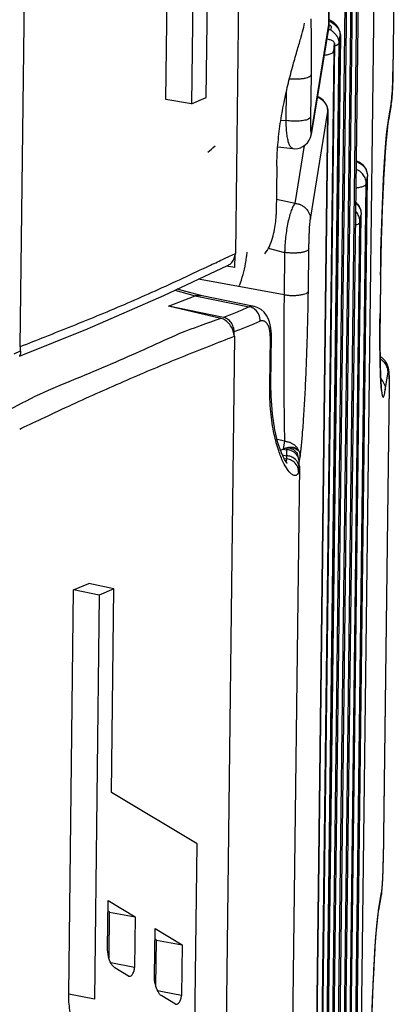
# Paper-space layout 'Layout1' of a CAD drawing. Header units: inches. Extents: x 29 to 351, y 58 to 234.
# Tile 85 of 104: x 115.187 to 116.12, y 160.501 to 162.956. Entities that reach past the tile are written whole.
import ezdxf

# ---------------------------------------------------------------- set-up
doc = ezdxf.new("R2010")
doc.units = ezdxf.units.IN
doc.header["$LTSCALE"] = 1.1
doc.header["$MEASUREMENT"] = 0
doc.layers.get('0').update_dxf_attribs({"linetype": 'CONTINUOUS'})
doc.layers.add('6_ALL_SURFS', color=7, linetype='CONTINUOUS')
doc.layers.add('7_ALL_FEATURES', color=7, linetype='CONTINUOUS')

psp = doc.layouts.get("Layout1")

# ---------------------------------------------------------------- linework, layer by layer
at = {"color": 7, "linetype": 'Continuous'}
for p, q in [((115.7821, 167.0726), (115.7246, 162.3734)), ((115.1888, 162.141), (115.2462, 166.8402)), ((115.9583, 162.9308), (115.956, 162.93)), ((115.9604, 162.931), (115.9583, 162.9308)), ((115.9613, 162.9309), (115.9604, 162.931)), ((115.9621, 162.9334), (115.9613, 162.9309)), ((115.9626, 162.9364), (115.9621, 162.9334)), ((115.6969, 162.3604), (115.7099, 162.3665)), ((115.7099, 162.3665), (115.7246, 162.3734)), ((115.7221, 162.1672), (115.6646, 157.468)), ((115.1875, 161.9354), (115.1915, 161.9374)), ((115.8832, 161.8526), (115.8853, 161.8661))]:
    psp.add_line(p, q, dxfattribs=at)
for points, start_tangent, end_tangent in [([(115.9703, 162.9233), (115.9699, 162.9237), (115.964, 162.9286), (115.9604, 162.931)], (-0.719588, 0.694401), (-0.848612, 0.529016)), ([(115.9759, 162.9169), (115.975, 162.9181), (115.9725, 162.921), (115.9703, 162.9233)], (-0.591377, 0.806395), (-0.719588, 0.694401)), ([(115.9808, 162.9079), (115.979, 162.912), (115.9772, 162.9151), (115.9759, 162.9169)], (-0.343342, 0.93921), (-0.591377, 0.806395)), ([(115.9825, 162.8985), (115.9825, 162.8994), (115.9825, 162.9002), (115.9823, 162.902), (115.9816, 162.9054), (115.9808, 162.9079)], (0.012225, 0.999925), (-0.343342, 0.93921)), ([(115.1896, 162.1414), (115.2508, 162.1657), (115.3195, 162.1931), (115.388, 162.221), (115.4566, 162.2502), (115.5252, 162.2805), (115.5938, 162.312), (115.6625, 162.3443), (115.6969, 162.3604)], (0.929088, 0.369858), (0.905246, 0.424888)), ([(115.7235, 162.3705), (115.7242, 162.3719), (115.7246, 162.3734)], (0.554435, 0.832227), (0.032159, 0.999483)), ([(115.6884, 162.2115), (115.5856, 162.1734), (115.5066, 162.1381), (115.4249, 162.1019), (115.3386, 162.0652), (115.2474, 162.0269), (115.1605, 161.983)], (-0.941544, -0.33689), (-0.886403, -0.462914)), ([(115.721, 162.1692), (115.7178, 162.183), (115.7102, 162.1962), (115.6999, 162.2062), (115.6884, 162.2115)], (-0.057113, 0.998368), (-0.978946, 0.20412)), ([(115.1915, 161.9374), (115.2493, 161.9648), (115.3183, 161.997), (115.3864, 162.0279), (115.454, 162.0576), (115.5218, 162.0867), (115.5902, 162.1149), (115.6592, 162.1426), (115.7221, 162.1672)], (0.901186, 0.433432), (0.933201, 0.359354)), ([(115.7221, 162.1672), (115.7217, 162.1684), (115.721, 162.1692)], (-0.00604, 0.999982), (-0.798609, 0.60185)), ([(115.1888, 162.141), (115.1893, 162.1406), (115.1898, 162.1408)], (0.571155, -0.820842), (0.736741, 0.676175))]:
    psp.add_spline(points, degree=3, dxfattribs=dict(at, start_tangent=start_tangent, end_tangent=end_tangent))
at = {"layer": '6_ALL_SURFS', "color": 7, "linetype": 'Continuous'}
for p, q in [((116.0159, 159.5325), (116.053, 162.5659)), ((116.0004, 159.4373), (116.0375, 162.4707))]:
    psp.add_line(p, q, dxfattribs=at)
at = {"layer": '7_ALL_FEATURES', "color": 7, "linetype": 'Continuous'}
for p, q in [((115.9573, 162.9446), (116.0147, 167.6333)), ((116.0146, 167.6328), (115.9573, 162.9441)), ((115.6516, 162.7623), (115.6628, 163.6804)), ((115.5514, 162.7572), (115.5602, 163.4776)), ((115.624, 163.4664), (115.6152, 162.7466)), ((116.0321, 163.2026), (115.9747, 158.514)), ((116.0321, 163.2031), (115.9748, 158.5145)), ((115.9717, 158.4954), (116.029, 163.1841)), ((116.0166, 163.1074), (115.9592, 158.4188)), ((116.0166, 163.1079), (115.9593, 158.4193)), ((116.1199, 163.0974), (116.1165, 162.8261)), ((116.1198, 163.0969), (116.1165, 162.8256)), ((115.9562, 158.4002), (116.0135, 163.0889)), ((116.0233, 159.192), (116.0705, 163.0587)), ((116.001, 163.0122), (115.9437, 158.3236)), ((116.0011, 163.0127), (115.9438, 158.3241)), ((115.9407, 158.305), (115.998, 162.9937)), ((115.9613, 162.9541), (115.9575, 162.9555)), ((115.9575, 162.9528), (115.9618, 162.9506)), ((115.9686, 162.9496), (115.9613, 162.9541)), ((115.9618, 162.9506), (115.967, 162.9472)), ((115.9746, 162.9442), (115.9686, 162.9496)), ((115.8943, 162.9377), (115.8962, 162.9475)), ((115.9568, 162.9388), (115.9131, 162.6703)), ((115.9136, 162.6757), (115.9573, 162.9441)), ((115.9568, 162.9389), (115.9572, 162.9421)), ((115.9572, 162.9421), (115.9573, 162.9444)), ((115.9573, 162.9445), (115.9573, 162.9446)), ((115.9573, 162.9441), (115.9573, 162.9445)), ((115.9575, 162.9414), (115.9583, 162.9419)), ((115.967, 162.9472), (115.9701, 162.945)), ((115.9701, 162.945), (115.9721, 162.9433)), ((115.9721, 162.9433), (115.9763, 162.9391)), ((115.9792, 162.938), (115.9746, 162.9442)), ((115.9832, 162.9288), (115.9841, 162.9265)), ((115.9855, 162.9171), (115.9282, 158.2284)), ((115.9856, 162.9175), (115.9283, 158.2289)), ((115.9825, 162.8985), (115.9835, 162.9048)), ((115.9835, 162.9048), (115.9855, 162.9171)), ((115.9856, 162.9181), (115.9856, 162.918)), ((115.9856, 162.918), (115.9856, 162.9175)), ((115.9691, 162.8776), (115.9101, 158.0597)), ((115.971, 162.8973), (115.9121, 158.0794)), ((115.9121, 158.0799), (115.9708, 162.8776)), ((115.9252, 158.2099), (115.9825, 162.8985)), ((115.9691, 162.8776), (115.971, 162.8973)), ((115.971, 162.8973), (115.971, 162.8978)), ((116.1165, 162.8261), (116.1165, 162.8256)), ((115.9126, 162.8189), (115.9113, 162.7134)), ((115.8509, 162.7048), (115.8518, 162.7786)), ((115.6152, 162.7466), (115.5514, 162.7572)), ((115.6152, 162.7466), (115.6516, 162.7623)), ((115.9546, 162.7274), (115.8973, 158.0388)), ((115.8974, 158.0392), (115.9547, 162.7279)), ((115.9109, 162.459), (115.9546, 162.7274)), ((115.9547, 162.7283), (115.9547, 162.7281)), ((115.9547, 162.7281), (115.9547, 162.7276)), ((116.112, 162.7442), (116.1053, 162.7053)), ((116.1125, 162.75), (116.1058, 162.7111)), ((116.112, 162.7446), (116.1125, 162.75)), ((116.112, 162.7442), (116.112, 162.7446)), ((115.8377, 162.706), (115.8509, 162.7048)), ((115.9113, 162.7134), (115.9112, 162.6954)), ((116.1036, 162.6945), (116.1052, 162.7052)), ((116.1058, 162.7111), (116.1049, 162.7053)), ((116.1058, 162.7111), (116.1053, 162.7055)), ((115.9132, 162.6709), (115.9131, 162.6704)), ((115.9136, 162.6757), (115.9132, 162.6709)), ((115.8298, 162.6392), (115.8677, 162.6347)), ((115.8731, 162.4983), (115.8966, 162.6429)), ((115.8274, 162.591), (115.8259, 162.4709)), ((116.0159, 159.532), (116.053, 162.5654)), ((116.0499, 162.5469), (116.053, 162.5654)), ((116.053, 162.5654), (116.053, 162.5659)), ((116.0128, 159.5134), (116.0499, 162.5469)), ((115.8731, 162.4983), (115.8264, 162.5078)), ((116.0004, 159.4368), (116.0374, 162.4702)), ((116.0344, 162.4517), (116.0374, 162.4702)), ((116.0374, 162.4702), (116.0375, 162.4707)), ((115.9973, 159.4182), (116.0344, 162.4517)), ((115.8063, 162.3868), (115.8469, 162.376)), ((115.906, 162.2792), (115.9073, 162.3846)), ((115.7231, 162.3382), (115.7235, 162.3705)), ((115.8469, 162.376), (115.8456, 162.2705)), ((115.5458, 162.2683), (115.705, 162.3431)), ((115.7231, 162.3382), (115.7023, 162.342)), ((116.0857, 162.3187), (116.0845, 162.2228)), ((116.0857, 162.3191), (116.0846, 162.2233)), ((116.0857, 162.3191), (116.0857, 162.3187)), ((115.8456, 162.2705), (115.6324, 162.309)), ((115.558, 162.242), (115.6239, 162.2681)), ((115.5738, 162.2816), (115.6239, 162.2681)), ((115.6385, 162.2684), (115.5791, 162.284)), ((115.6239, 162.2681), (115.6688, 162.2589)), ((115.7708, 162.2414), (115.6373, 162.2687)), ((115.6884, 162.2115), (115.558, 162.242)), ((115.6945, 162.2141), (115.558, 162.242)), ((115.6688, 162.2589), (115.7587, 162.2406)), ((115.7586, 162.2406), (115.744, 162.2337)), ((115.7709, 162.2414), (115.7708, 162.2414)), ((116.0844, 162.2132), (116.0842, 162.1855)), ((116.0845, 162.2228), (116.0844, 162.2132)), ((116.0846, 162.2233), (116.0845, 162.2228)), ((116.0846, 162.2233), (116.0846, 162.2233)), ((115.721, 162.1692), (115.7211, 162.1779)), ((115.81, 162.0442), (115.8115, 162.1634)), ((115.8128, 162.0479), (115.8142, 162.1673)), ((115.8142, 162.1728), (115.8137, 162.1799)), ((115.8142, 162.1673), (115.8142, 162.1728)), ((115.8142, 162.1672), (115.8142, 162.1672)), ((116.0842, 162.1855), (116.0841, 162.1656)), ((116.0841, 162.1656), (116.0842, 162.1355)), ((115.1896, 162.1303), (115.1897, 162.1403)), ((115.1738, 162.1234), (115.1896, 162.1303)), ((116.0842, 162.1355), (116.0844, 162.1187)), ((116.0844, 162.1187), (116.0849, 162.0897)), ((116.0849, 162.0897), (116.0854, 162.0748)), ((116.0854, 162.0748), (116.0864, 162.0519)), ((116.0975, 162.0337), (116.1043, 162.0774)), ((115.81, 162.0442), (115.8128, 162.0479)), ((115.8131, 162.0179), (115.8128, 162.0479)), ((116.0864, 162.0519), (116.087, 162.0435)), ((116.087, 162.0435), (116.0875, 162.0373)), ((116.107, 162.044), (116.0924, 160.8551)), ((116.107, 162.0431), (116.0925, 160.8565)), ((116.107, 162.0604), (116.107, 162.044)), ((116.0875, 162.0373), (116.0881, 162.031)), ((115.847, 161.9052), (115.8283, 161.9096)), ((115.8438, 161.8861), (115.847, 161.9052)), ((115.8367, 161.8831), (115.8429, 161.8858)), ((115.8416, 161.8711), (115.8517, 161.869)), ((115.8429, 161.8858), (115.8514, 161.8841)), ((115.8526, 161.8884), (115.8514, 161.8841)), ((115.8678, 161.8889), (115.8662, 161.8893)), ((115.8678, 161.8889), (115.872, 161.8877)), ((115.877, 161.8849), (115.8781, 161.884)), ((115.8776, 161.8859), (115.8794, 161.8827)), ((115.8781, 161.884), (115.8794, 161.8827)), ((115.8809, 161.8668), (115.8791, 161.8717)), ((115.8853, 161.8661), (115.886, 161.8708)), ((115.886, 161.8708), (115.8874, 161.8818)), ((115.8458, 161.8622), (115.8517, 161.861)), ((115.8558, 161.8604), (115.8517, 161.861)), ((115.8828, 161.857), (115.8809, 161.8668)), ((115.8835, 161.8478), (115.8828, 161.8571)), ((115.8828, 161.857), (115.8828, 161.8571)), ((115.8836, 161.8431), (115.8835, 161.8478)), ((115.8836, 161.8432), (115.8372, 158.0531)), ((115.8823, 161.8311), (115.8817, 161.8286)), ((115.8836, 161.8431), (115.8833, 161.8376)), ((115.8836, 161.8432), (115.8836, 161.8431)), ((115.3217, 161.5345), (115.3595, 161.5509)), ((115.4219, 161.5371), (115.3595, 161.5509)), ((115.3094, 160.5264), (115.3217, 161.5345)), ((115.3856, 161.5213), (115.3217, 161.5345)), ((115.4219, 161.5371), (115.3856, 161.5213)), ((115.4157, 161.0297), (115.4219, 161.5371)), ((115.3856, 161.5213), (115.3733, 160.5145)), ((115.6288, 160.9019), (115.4157, 161.0297)), ((115.6219, 160.3399), (115.6288, 160.9019)), ((116.0918, 160.8287), (116.0924, 160.8551)), ((116.0924, 160.8561), (116.0925, 160.8566)), ((116.0812, 160.7357), (116.0879, 160.7746)), ((116.0817, 160.7415), (116.0884, 160.7804)), ((116.088, 160.7755), (116.0879, 160.7748)), ((116.0884, 160.7804), (116.088, 160.7755)), ((115.4062, 160.6425), (115.4076, 160.7602)), ((115.4076, 160.7602), (115.475, 160.7198)), ((116.0808, 160.7358), (116.0817, 160.7415)), ((116.0812, 160.7357), (116.0817, 160.7415)), ((115.4112, 160.731), (115.4073, 160.7333)), ((115.4098, 160.6172), (115.4112, 160.731)), ((115.4112, 160.731), (115.475, 160.7198)), ((115.475, 160.7198), (115.4735, 160.5935)), ((116.0796, 160.7254), (116.081, 160.735)), ((115.5228, 160.5725), (115.5243, 160.6903)), ((115.5243, 160.6903), (115.5917, 160.6498)), ((115.5279, 160.661), (115.5239, 160.6634)), ((115.5265, 160.5472), (115.5279, 160.661)), ((115.5279, 160.661), (115.5917, 160.6498)), ((115.5917, 160.6498), (115.5902, 160.5235)), ((115.4735, 160.5935), (115.4145, 160.6045)), ((115.4585, 160.5719), (115.4244, 160.5923)), ((115.4585, 160.5719), (115.4599, 160.5713)), ((115.3733, 160.5145), (115.3094, 160.5264)), ((115.543, 160.5324), (115.5311, 160.5346)), ((115.5752, 160.5019), (115.5411, 160.5223)), ((115.5902, 160.5235), (115.543, 160.5324)), ((115.5752, 160.5019), (115.5769, 160.5016))]:
    psp.add_line(p, q, dxfattribs=at)
for points in [[(115.9856, 162.9182), (115.9849, 162.9242), (115.983, 162.9307), (115.9792, 162.938)], [(115.9856, 162.9179), (115.9855, 162.9204), (115.9851, 162.9233), (115.9844, 162.9266)], [(116.1151, 162.7789), (116.1155, 162.7878), (116.1159, 162.7979), (116.1162, 162.8088), (116.1165, 162.8201), (116.1165, 162.8261)], [(116.1137, 162.7589), (116.1141, 162.7645), (116.1146, 162.7711), (116.1151, 162.7789)], [(115.9497, 162.7466), (115.9432, 162.7554), (115.9335, 162.7626), (115.9285, 162.7646)], [(116.112, 162.7447), (116.1123, 162.7467), (116.1128, 162.7501), (116.1132, 162.7541), (116.1137, 162.7589)], [(115.9547, 162.7283), (115.9533, 162.7374), (115.9497, 162.7466)], [(116.0857, 162.3191), (116.086, 162.3369), (116.0868, 162.3801), (116.0879, 162.4254), (116.0894, 162.4715), (116.0913, 162.5169), (116.0934, 162.5604), (116.0957, 162.6016), (116.0983, 162.6386), (116.1009, 162.6703), (116.1036, 162.6945)], [(115.8681, 162.6347), (115.8722, 162.6344), (115.8794, 162.635), (115.886, 162.6369), (115.8922, 162.6398), (115.8981, 162.6439), (115.9035, 162.6492), (115.908, 162.6557), (115.9112, 162.6627), (115.9126, 162.6681), (115.9131, 162.671)], [(115.1865, 162.1177), (115.3562, 162.1854), (115.5458, 162.2683)], [(115.7884, 162.2335), (115.7788, 162.2389), (115.7708, 162.2414)], [(115.8113, 162.1953), (115.8092, 162.2032), (115.8062, 162.2111), (115.8019, 162.2191), (115.796, 162.2268), (115.7884, 162.2335)], [(116.0859, 162.0648), (116.0856, 162.0707), (116.0854, 162.0771), (116.0852, 162.084), (116.085, 162.0914), (116.0848, 162.0992), (116.0846, 162.1076), (116.0845, 162.1164), (116.0844, 162.1258), (116.0843, 162.1356), (116.0842, 162.146), (116.0842, 162.1568), (116.0842, 162.168), (116.0842, 162.1797), (116.0842, 162.1919), (116.0843, 162.2045), (116.0845, 162.2175), (116.0846, 162.2233)], [(115.8137, 162.1799), (115.8128, 162.1874), (115.8113, 162.1953)], [(116.0937, 162.1093), (116.092, 162.111), (116.0902, 162.1125), (116.0885, 162.1138), (116.0867, 162.1151), (116.0848, 162.1162), (116.0845, 162.1165)], [(116.0969, 162.1057), (116.0953, 162.1076), (116.0937, 162.1093)], [(116.1048, 162.0898), (116.1042, 162.092), (116.1033, 162.0945), (116.1023, 162.097), (116.1011, 162.0994), (116.0998, 162.1016), (116.0984, 162.1037), (116.0969, 162.1057)], [(116.107, 162.0605), (116.107, 162.0622), (116.1069, 162.0652), (116.1069, 162.0679), (116.1068, 162.0705), (116.1067, 162.073), (116.1066, 162.0752), (116.1065, 162.0772), (116.1064, 162.0791), (116.1062, 162.0809), (116.1061, 162.0825), (116.1059, 162.0842), (116.1056, 162.0859), (116.1052, 162.0878), (116.1048, 162.0898)], [(116.0888, 162.029), (116.0888, 162.0289), (116.0887, 162.0292), (116.0886, 162.0301), (116.0884, 162.0315), (116.0881, 162.0334), (116.0879, 162.0358), (116.0876, 162.0387), (116.0873, 162.0419), (116.087, 162.0456), (116.0867, 162.0497), (116.0864, 162.0543), (116.0861, 162.0593), (116.0859, 162.0648)], [(115.8469, 161.86), (115.839, 161.8765), (115.8304, 161.901), (115.8225, 161.9333), (115.8164, 161.9727), (115.8131, 162.0179)], [(115.8526, 161.8508), (115.8534, 161.8503), (115.8525, 161.8514), (115.8469, 161.86)], [(116.0924, 160.8542), (116.0924, 160.8549), (116.0925, 160.8565)], [(116.0898, 160.7923), (116.09, 160.7942), (116.0901, 160.7961), (116.0903, 160.7981), (116.0904, 160.8001), (116.0905, 160.8022), (116.0907, 160.8043), (116.0908, 160.8064), (116.0909, 160.8085), (116.091, 160.8107), (116.0911, 160.8129), (116.0912, 160.8151), (116.0913, 160.8174), (116.0914, 160.8197), (116.0915, 160.8219), (116.0916, 160.8242), (116.0917, 160.8265), (116.0918, 160.8287)], [(116.088, 160.7755), (116.0882, 160.7768), (116.0884, 160.7783), (116.0886, 160.7799), (116.0888, 160.7816), (116.089, 160.7833), (116.0892, 160.7851), (116.0894, 160.7869), (116.0895, 160.7887), (116.0897, 160.7905), (116.0898, 160.7923)], [(116.0616, 160.3495), (116.0619, 160.3693), (116.0627, 160.4126), (116.0639, 160.4579), (116.0654, 160.504), (116.0673, 160.5492), (116.0694, 160.5927), (116.0717, 160.6337), (116.0743, 160.6705), (116.077, 160.7017), (116.0796, 160.7254)]]:
    psp.add_lwpolyline(points, dxfattribs=at)
for centre, major_axis, ratio, start_param, end_param in [((115.0009, 162.9628), (0.786, -0.1242), 0.607475, -0.497958, -0.454665), ((114.9951, 162.488), (-0.7547, 0.1389), 0.686919, 3.140525, 3.167879), ((114.9951, 162.488), (-0.7547, 0.1389), 0.686919, 3.167879, 3.171822), ((114.9951, 162.488), (-0.7547, 0.1389), 0.686919, 3.171822, 3.194619), ((114.9951, 162.488), (-0.7547, 0.1389), 0.686919, 3.032338, 3.140525)]:
    psp.add_ellipse(centre, major_axis=major_axis, ratio=ratio, start_param=start_param, end_param=end_param, dxfattribs=at)
for points, start_tangent, end_tangent in [([(115.9122, 162.9587), (115.9122, 162.9549), (115.9127, 162.9324), (115.9129, 162.9076), (115.913, 162.8804), (115.9129, 162.8509), (115.9127, 162.8352), (115.9126, 162.8189)], (0.024665, -0.999696), (-0.013379, -0.99991)), ([(115.8274, 162.591), (115.83, 162.6438), (115.8362, 162.6973), (115.8454, 162.7497), (115.8564, 162.799), (115.868, 162.8435), (115.879, 162.882), (115.888, 162.9136), (115.8943, 162.9377)], (0.012235, 0.999925), (0.2221, 0.975024)), ([(115.9583, 162.9419), (115.9601, 162.9424), (115.9602, 162.9424)], (0.851889, 0.523723), (0.968577, -0.248715)), ([(115.9602, 162.9424), (115.962, 162.9406)], (0.968577, -0.248715), (0.440972, -0.897521)), ([(115.962, 162.9406), (115.9626, 162.9364)], (0.440972, -0.897521), (-0.054237, -0.998528)), ([(115.9763, 162.9391), (115.978, 162.9371), (115.9821, 162.9311), (115.9832, 162.9288)], (0.669051, -0.743217), (0.402771, -0.915301)), ([(115.9841, 162.9265), (115.9847, 162.9245), (115.9856, 162.9181)], (0.328641, -0.944455), (0.013049, -0.999915)), ([(115.971, 162.8978), (115.9692, 162.9012), (115.9631, 162.9048), (115.9532, 162.9075)], (-0.01971, 0.999806), (-0.980381, 0.197112)), ([(115.9453, 162.8679), (115.9549, 162.8694), (115.9651, 162.873), (115.9691, 162.8776)], (0.993194, 0.116476), (0.095813, 0.995399)), ([(115.971, 162.8909), (115.9736, 162.8918), (115.9766, 162.893), (115.9782, 162.8938)], (0.960285, 0.27902), (0.870378, 0.492384)), ([(115.9782, 162.8938), (115.9808, 162.8956), (115.982, 162.8971), (115.9825, 162.8985)], (0.870378, 0.492384), (0.159737, 0.98716)), ([(116.1165, 162.8256), (116.1165, 162.8223), (116.1164, 162.8191), (116.1163, 162.8127), (116.1161, 162.8065), (116.1159, 162.8005), (116.1155, 162.7891), (116.115, 162.7787), (116.1147, 162.7739)], (-0.010774, -0.999942), (-0.062623, -0.998037)), ([(115.8591, 162.8092), (115.8611, 162.809), (115.8708, 162.8085), (115.8814, 162.8086), (115.8916, 162.8096), (115.9004, 162.8113), (115.907, 162.8136), (115.9109, 162.8161), (115.9126, 162.8189)], (0.993591, -0.113036), (0.16561, 0.986191)), ([(115.9282, 162.7632), (115.9308, 162.7621), (115.9374, 162.7583), (115.9434, 162.7536), (115.9482, 162.748), (115.9518, 162.7416)], (0.923606, -0.383344), (0.399236, -0.916848)), ([(116.1147, 162.7739), (116.1144, 162.7695), (116.1138, 162.7615), (116.1132, 162.755), (116.1128, 162.7523), (116.1127, 162.7511), (116.1125, 162.75)], (-0.062623, -0.998037), (-0.147523, -0.989059)), ([(115.9518, 162.7416), (115.954, 162.7348), (115.9547, 162.7283)], (0.399236, -0.916848), (0.008217, -0.999966)), ([(115.9113, 162.7134), (115.9075, 162.709), (115.8976, 162.7055), (115.8832, 162.7034), (115.8667, 162.7031), (115.8509, 162.7048)], (-0.152855, -0.988249), (-0.990111, 0.140289)), ([(115.8677, 162.6347), (115.8675, 162.6348), (115.8653, 162.6356), (115.8632, 162.6373), (115.8612, 162.6399), (115.8576, 162.6475), (115.8547, 162.6581), (115.8525, 162.6714), (115.8512, 162.6871), (115.8509, 162.6957), (115.8509, 162.7002), (115.8509, 162.7048)], (-0.994332, 0.106318), (0.012246, 0.999925)), ([(116.1049, 162.7053), (116.1043, 162.7009), (116.1027, 162.6882), (116.0995, 162.6552), (116.0964, 162.6123), (116.0934, 162.5613), (116.0907, 162.505), (116.0885, 162.4448), (116.0868, 162.3822), (116.0861, 162.3504), (116.0859, 162.3345), (116.0857, 162.3187)], (-0.14622, -0.989252), (-0.011022, -0.999939)), ([(115.9112, 162.6954), (115.9113, 162.693), (115.9114, 162.6853), (115.9116, 162.6822), (115.9117, 162.6795), (115.9119, 162.6773), (115.9121, 162.6755), (115.9122, 162.6748), (115.9123, 162.6742), (115.9124, 162.6738), (115.9125, 162.6737)], (0.010015, -0.99995), (0.342218, -0.939621)), ([(115.9125, 162.6737), (115.9125, 162.6735), (115.9127, 162.6733), (115.9129, 162.6734), (115.9131, 162.6737), (115.9133, 162.6744), (115.9134, 162.675), (115.9136, 162.6757)], (0.342218, -0.939621), (0.186617, 0.982433)), ([(116.0249, 162.6046), (116.0337, 162.6006), (116.0443, 162.5913)], (0.954315, -0.298804), (0.622264, -0.782807)), ([(116.0499, 162.5469), (116.0481, 162.5588), (116.0426, 162.5696), (116.0338, 162.5783), (116.0246, 162.5833)], (0.012225, 0.999925), (-0.931388, 0.364028)), ([(116.025, 162.6025), (116.0362, 162.5971), (116.0454, 162.5884), (116.0511, 162.5775)], (0.950901, -0.309496), (0.309313, -0.95096)), ([(116.0443, 162.5913), (116.0509, 162.5792), (116.053, 162.5659)], (0.622264, -0.782807), (-0.012225, -0.999925)), ([(116.0511, 162.5775), (116.053, 162.5654)], (0.309313, -0.95096), (-0.014987, -0.999888)), ([(116.024, 162.537), (116.0286, 162.5375), (116.0395, 162.5398), (116.0469, 162.5431), (116.0499, 162.5469)], (0.99544, 0.095387), (0.160778, 0.986991)), ([(115.8731, 162.4983), (115.8705, 162.4952), (115.8681, 162.4912), (115.8634, 162.4804), (115.8591, 162.4667), (115.8552, 162.4506), (115.8519, 162.4329), (115.8494, 162.4142), (115.8476, 162.395), (115.8471, 162.3854), (115.847, 162.3807), (115.8469, 162.376)], (-0.698841, -0.715277), (-0.012192, -0.999926)), ([(115.8731, 162.4983), (115.8749, 162.4981), (115.8768, 162.4978), (115.8805, 162.497), (115.8841, 162.4959), (115.8876, 162.4944), (115.894, 162.4904), (115.8997, 162.4855), (115.908, 162.4732), (115.9102, 162.4663), (115.9109, 162.459)], (0.99801, -0.063056), (-0.011711, -0.999931)), ([(116.0238, 162.4996), (116.0299, 162.4932), (116.0356, 162.4823)], (0.770363, -0.637606), (0.309313, -0.95096)), ([(116.0239, 162.5012), (116.0288, 162.4961)], (0.750426, -0.660954), (0.622264, -0.782807)), ([(116.0288, 162.4961), (116.0354, 162.484), (116.0375, 162.4707)], (0.622264, -0.782807), (-0.012225, -0.999925)), ([(116.0356, 162.4823), (116.0374, 162.4702)], (0.309313, -0.95096), (-0.014987, -0.999888)), ([(115.798, 162.3728), (115.8089, 162.391), (115.8167, 162.4118), (115.8218, 162.4329), (115.8248, 162.453), (115.8259, 162.4709)], (0.614636, 0.788811), (0.012225, 0.999925)), ([(115.9073, 162.3846), (115.9073, 162.3875), (115.9073, 162.3904), (115.9075, 162.3963), (115.9078, 162.408), (115.9082, 162.4193), (115.9087, 162.4298), (115.9092, 162.4394), (115.9098, 162.4477), (115.9104, 162.4543), (115.9106, 162.4569), (115.9109, 162.459)], (0.010997, 0.99994), (0.144762, 0.989467)), ([(116.0344, 162.4517), (116.0326, 162.4636), (116.0271, 162.4744), (116.0236, 162.4785)], (0.012225, 0.999925), (-0.695421, 0.718603)), ([(116.0228, 162.4443), (116.024, 162.4446), (116.0314, 162.4479), (116.0344, 162.4517)], (0.96595, 0.25873), (0.160778, 0.986991)), ([(115.9073, 162.3846), (115.9054, 162.3817), (115.9036, 162.3804), (115.9011, 162.3791), (115.8946, 162.3769), (115.8863, 162.3753), (115.8767, 162.3744), (115.8665, 162.3742), (115.8614, 162.3744), (115.8563, 162.3747), (115.8514, 162.3753), (115.8491, 162.3756), (115.8469, 162.376)], (-0.15571, -0.987803), (-0.984153, 0.177322)), ([(115.7203, 162.3588), (115.7235, 162.3705)], (0.423651, 0.905825), (0.08256, 0.996586)), ([(115.705, 162.3431), (115.7129, 162.3485), (115.7203, 162.3588)], (0.905475, 0.4244), (0.423651, 0.905825)), ([(115.6239, 162.2681), (115.6262, 162.2686), (115.6288, 162.269), (115.6317, 162.2692), (115.6348, 162.2691), (115.6373, 162.2687)], (0.930122, 0.367251), (0.979093, -0.203414)), ([(115.8456, 162.2705), (115.8454, 162.2559), (115.8452, 162.2412), (115.845, 162.212), (115.8447, 162.1544), (115.8446, 162.0991), (115.8448, 162.0472), (115.8452, 162.0002), (115.8457, 161.9601), (115.8461, 161.9283), (115.8464, 161.9156), (115.8466, 161.9101), (115.847, 161.9052)], (-0.015114, -0.999886), (0.076126, -0.997098)), ([(115.8456, 162.2705), (115.85, 162.2699), (115.8545, 162.2693), (115.8642, 162.2688), (115.8748, 162.2689), (115.885, 162.2699), (115.8938, 162.2716), (115.9004, 162.2739), (115.9027, 162.2752), (115.9043, 162.2764), (115.906, 162.2792)], (0.984146, -0.17736), (0.156226, 0.987721)), ([(115.8874, 161.8818), (115.8885, 161.892), (115.8918, 161.9278), (115.895, 161.9735), (115.8981, 162.0272), (115.9008, 162.086), (115.9031, 162.1484), (115.9048, 162.2133), (115.9055, 162.2462), (115.9057, 162.2627), (115.906, 162.2792)], (0.118463, 0.992959), (0.011058, 0.999939)), ([(115.7688, 162.2368), (115.7586, 162.2406)], (-0.858445, 0.512905), (-0.985859, 0.16758)), ([(115.7708, 162.2414), (115.7669, 162.2418), (115.7629, 162.2415), (115.7587, 162.2406)], (-0.979863, 0.199673), (-0.967932, -0.251214)), ([(115.7827, 162.2209), (115.7727, 162.234), (115.7688, 162.2368)], (-0.418022, 0.908437), (-0.858445, 0.512905)), ([(115.744, 162.2337), (115.7284, 162.227), (115.7119, 162.2205), (115.6945, 162.2141)], (-0.912257, -0.409619), (-0.943934, -0.330135)), ([(115.7211, 162.1779), (115.7192, 162.19), (115.7135, 162.2012), (115.7048, 162.2097), (115.6945, 162.2141)], (0.012225, 0.999925), (-0.979835, 0.199807)), ([(115.7862, 162.2049), (115.7827, 162.2209)], (0.005912, 0.999983), (-0.418022, 0.908437)), ([(115.786, 162.2048), (115.7713, 162.1979), (115.7555, 162.1911), (115.7388, 162.1844), (115.7211, 162.1779)], (-0.89735, -0.44132), (-0.942928, -0.332996)), ([(115.8043, 162.1969), (115.8015, 162.2005), (115.7981, 162.2033), (115.7948, 162.2048), (115.7918, 162.2054), (115.7888, 162.2053), (115.786, 162.2048)], (-0.531108, 0.847304), (-0.97045, -0.241303)), ([(115.8103, 162.1787), (115.8094, 162.1833), (115.8082, 162.1881), (115.8065, 162.1927), (115.8043, 162.1969)], (-0.156893, 0.987616), (-0.531108, 0.847304)), ([(115.8115, 162.1642), (115.8114, 162.1657), (115.8113, 162.1697), (115.8109, 162.1742), (115.8103, 162.1787)], (0.24765, 0.96885), (-0.156893, 0.987616)), ([(115.8115, 162.1634), (115.814, 162.1661), (115.8142, 162.1672)], (0.853988, 0.520292), (-0.02267, 0.999743)), ([(115.1896, 162.1303), (115.1874, 162.119), (115.1868, 162.1175)], (-0.012225, -0.999925), (-0.422158, -0.906522)), ([(116.1015, 162.091), (116.1013, 162.0916), (116.0929, 162.1039), (116.0872, 162.1088), (116.0847, 162.1104)], (-0.382158, 0.924097), (-0.849062, 0.528294)), ([(116.1043, 162.0774), (116.1041, 162.0811), (116.1035, 162.0846), (116.1015, 162.091)], (0.011441, 0.999935), (-0.382158, 0.924097)), ([(116.1043, 162.0774), (116.1046, 162.0791), (116.1049, 162.0803), (116.105, 162.0807), (116.1052, 162.081), (116.1053, 162.0812), (116.1055, 162.0812), (116.1057, 162.081), (116.106, 162.0802), (116.1062, 162.0789), (116.1064, 162.0771), (116.1066, 162.0748), (116.1067, 162.0719), (116.1069, 162.0645), (116.107, 162.0604)], (0.163081, 0.986613), (0.00883, -0.999961)), ([(115.8321, 161.8812), (115.821, 161.9223), (115.8126, 161.9778), (115.81, 162.0442)], (-0.319936, 0.947439), (0.012073, 0.999927)), ([(116.0865, 162.0605), (116.0948, 162.0477), (116.0969, 162.0406), (116.0975, 162.0337)], (0.699721, -0.714416), (-0.011285, -0.999936)), ([(116.0881, 162.031), (116.0886, 162.0269), (116.0891, 162.0231), (116.0897, 162.0201), (116.0904, 162.0177), (116.091, 162.0161), (116.0917, 162.0153), (116.092, 162.0151), (116.0924, 162.0151), (116.0931, 162.0157), (116.0938, 162.017), (116.0945, 162.019), (116.0952, 162.0217), (116.096, 162.0251), (116.0967, 162.0291), (116.0975, 162.0337)], (0.110072, -0.993924), (0.154277, 0.988028)), ([(115.847, 161.9052), (115.8506, 161.9048), (115.8542, 161.9041), (115.8613, 161.9018)], (0.998581, -0.053252), (0.919754, -0.392495)), ([(115.8613, 161.9018), (115.8615, 161.9017), (115.8683, 161.898), (115.8743, 161.893), (115.8744, 161.8928)], (0.919754, -0.392495), (0.696539, -0.717519)), ([(115.8744, 161.8928), (115.8791, 161.887), (115.8826, 161.8802), (115.8828, 161.8797)], (0.696539, -0.717519), (0.354182, -0.935176)), ([(115.8435, 161.8528), (115.8321, 161.8812)], (-0.437433, 0.899251), (-0.319936, 0.947439)), ([(115.843, 161.8859), (115.8568, 161.8902)], (0.917335, 0.398117), (0.987945, 0.154804)), ([(115.843, 161.8859), (115.8515, 161.8887), (115.8564, 161.8896)], (0.919759, 0.392483), (0.99344, 0.114352)), ([(115.8514, 161.8841), (115.8519, 161.8766), (115.8517, 161.869)], (0.119884, -0.992788), (-0.086867, -0.99622)), ([(115.861, 161.8826), (115.8514, 161.8841)], (-0.954994, 0.296626), (-0.999964, 0.008442)), ([(115.8517, 161.869), (115.8518, 161.8659), (115.8519, 161.8632), (115.8518, 161.861)], (0.081413, -0.99668), (-0.082413, -0.996598)), ([(115.8575, 161.8684), (115.8517, 161.869)], (-0.979867, 0.199652), (-0.999666, 0.025834)), ([(115.8527, 161.8884), (115.863, 161.8895), (115.8678, 161.8889)], (0.972256, 0.23392), (0.979997, -0.199012)), ([(115.8527, 161.8884), (115.8603, 161.8882), (115.869, 161.8842), (115.8761, 161.8769)], (0.972774, 0.231758), (0.567341, -0.823483)), ([(115.8564, 161.8896), (115.8593, 161.8898), (115.8662, 161.8893)], (0.99344, 0.114352), (0.979401, -0.201925)), ([(115.8568, 161.8902), (115.8682, 161.8901), (115.8683, 161.8901)], (0.987945, 0.154804), (0.979921, -0.199385)), ([(115.8792, 161.853), (115.8676, 161.8645), (115.8575, 161.8684)], (-0.499697, 0.8662), (-0.979867, 0.199652)), ([(115.8674, 161.8798), (115.861, 161.8826)], (-0.871479, 0.490433), (-0.954994, 0.296626)), ([(115.8828, 161.857), (115.8789, 161.8685), (115.8674, 161.8798)], (-0.123362, 0.992362), (-0.871479, 0.490433)), ([(115.8683, 161.8901), (115.8776, 161.8859)], (0.979921, -0.199385), (0.78442, -0.620231)), ([(115.872, 161.8877), (115.877, 161.8849)], (0.927875, -0.372892), (0.795808, -0.605549)), ([(115.8761, 161.8769), (115.8791, 161.8717)], (0.567341, -0.823483), (0.405719, -0.913998)), ([(115.8828, 161.8797), (115.8846, 161.8731), (115.8847, 161.8727)], (0.354182, -0.935176), (0.174167, -0.984716)), ([(115.8847, 161.8727), (115.8853, 161.8661)], (0.174167, -0.984716), (-0.011585, -0.999933)), ([(115.8817, 161.8286), (115.8793, 161.8233), (115.8755, 161.8201), (115.8701, 161.82), (115.863, 161.8243), (115.8541, 161.8346), (115.8435, 161.8528)], (-0.291115, -0.956688), (-0.437433, 0.899251)), ([(115.8517, 161.861), (115.8508, 161.8563), (115.8503, 161.8551)], (-0.082071, -0.996626), (-0.493352, -0.86983)), ([(115.8817, 161.8286), (115.8779, 161.844), (115.867, 161.8558), (115.8558, 161.8604)], (0.017177, 0.999852), (-0.978628, 0.20564)), ([(115.8833, 161.8376), (115.8792, 161.853)], (0.012135, 0.999926), (-0.499697, 0.8662)), ([(115.8833, 161.8376), (115.8829, 161.834), (115.8823, 161.8311)], (-0.0869, -0.996217), (-0.216558, -0.97627)), ([(116.0884, 160.7804), (116.0896, 160.7908), (116.0907, 160.8054), (116.0916, 160.8227), (116.0918, 160.8287)], (0.153208, 0.988194), (0.036686, 0.999327)), ([(116.0616, 160.3491), (116.0618, 160.365), (116.0621, 160.3809), (116.0627, 160.4127), (116.0644, 160.4752), (116.0666, 160.5353), (116.0693, 160.5916), (116.0723, 160.6426), (116.0754, 160.6856), (116.077, 160.7034), (116.0786, 160.7185), (116.0802, 160.7312), (116.0808, 160.7358)], (0.010945, 0.99994), (0.145843, 0.989308)), ([(115.4244, 160.5923), (115.415, 160.6031), (115.4085, 160.6207), (115.4062, 160.6425)], (-0.857646, 0.514241), (0.012217, 0.999925)), ([(115.4599, 160.5713), (115.4631, 160.5717), (115.4681, 160.5764), (115.472, 160.5846), (115.4735, 160.5935)], (0.986879, -0.161464), (0.01698, 0.999856)), ([(115.5411, 160.5223), (115.5317, 160.5332), (115.5252, 160.5507), (115.5228, 160.5725)], (-0.857699, 0.514151), (0.012225, 0.999925)), ([(115.3525, 160.4081), (115.3346, 160.4257), (115.3208, 160.4522), (115.3124, 160.4865), (115.3094, 160.5264)], (-0.857759, 0.514053), (0.012219, 0.999925)), ([(115.5769, 160.5015), (115.5801, 160.5023), (115.5849, 160.5067), (115.5885, 160.5144), (115.5902, 160.5235)], (1, 0.000663), (0.012225, 0.999925))]:
    psp.add_spline(points, degree=3, dxfattribs=dict(at, start_tangent=start_tangent, end_tangent=end_tangent))

doc.saveas('drawing.dxf')
